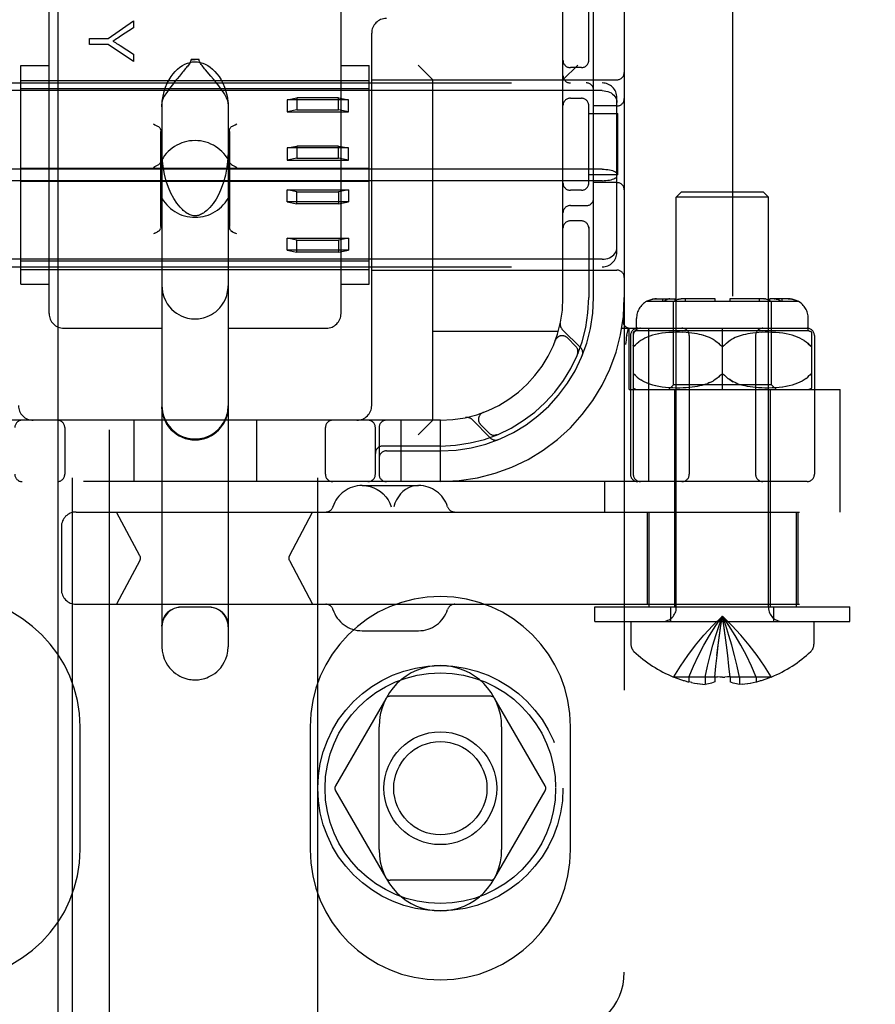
# Model space of a CAD drawing. Header units: inches. Extents: x 0 to 268, y 0 to 174.
# Tile 13 of 71: x 93.33 to 95.07, y 85.84 to 87.85. Entities that reach past the tile are written whole.
import ezdxf

# ---------------------------------------------------------------- set-up
doc = ezdxf.new("R2010")
doc.units = ezdxf.units.IN
doc.header["$LTSCALE"] = 14.749625
doc.header["$MEASUREMENT"] = 0
doc.linetypes.add('HIDDEN', pattern=[0.2, 0.1, -0.1])
doc.layers.add('DEFAULT_2', color=8, linetype='HIDDEN')
doc.layers.add('RIGHTHAND_DOOR_ASSEMBLY', color=7, linetype='CONTINUOUS')

msp = doc.modelspace()

# ---------------------------------------------------------------- linework, layer by layer
at = {"layer": 'DEFAULT_2', "color": 8, "linetype": 'HIDDEN'}
for p, q in [((94.7833, 51.8862), (94.7833, 124.9282)), ((93.4373, 85.44), (93.4373, 90.9405)), ((93.9373, 85.44), (93.9373, 90.9405)), ((94.5623, 90.9072), (94.5623, 85.9072)), ((94.4373, 87.2822), (94.4373, 89.5322)), ((93.3898, 87.2497), (93.3898, 87.9318)), ((93.9848, 87.2497), (93.9848, 87.9318)), ((94.4898, 87.763), (94.4898, 87.8922)), ((94.4998, 87.2822), (94.4998, 87.8922)), ((93.5102, 87.8101), (93.5621, 87.846)), ((93.5621, 87.846), (93.5621, 87.8321)), ((93.5621, 87.8321), (93.5356, 87.8147)), ((94.0473, 87.0622), (94.0473, 87.8212)), ((93.4721, 87.7982), (93.4721, 87.8101)), ((93.4721, 87.8101), (93.5102, 87.8101)), ((93.5102, 87.7982), (93.4721, 87.7982)), ((93.5621, 87.7635), (93.5102, 87.7982)), ((93.5349, 87.7957), (93.5621, 87.778)), ((93.5621, 87.778), (93.5621, 87.7635)), ((93.6955, 87.7674), (93.6791, 87.7674)), ((94.1723, 87.7262), (94.1423, 87.7562)), ((94.4373, 87.7262), (94.4673, 87.7562)), ((93.3323, 87.3094), (93.3323, 87.7549)), ((93.3323, 87.7549), (93.3898, 87.7549)), ((93.7197, 87.7333), (93.7088, 87.7462)), ((93.9848, 87.7549), (94.0423, 87.7549)), ((94.0423, 87.3094), (94.0423, 87.7549)), ((94.4748, 87.7509), (94.4523, 87.7509)), ((92.8573, 87.7197), (94.5173, 87.7197)), ((93.3323, 87.7247), (94.0423, 87.7247)), ((93.6553, 87.7337), (93.6506, 87.7281)), ((94.0473, 87.7262), (94.5473, 87.7262)), ((94.1723, 87.0322), (94.1723, 87.7262)), ((94.5173, 87.704), (92.8573, 87.704)), ((94.0423, 87.708), (93.3323, 87.708)), ((93.6198, 87.6801), (93.6198, 86.5706)), ((93.7548, 87.6801), (93.7548, 86.5706)), ((93.8748, 87.6854), (93.8948, 87.6894)), ((93.9998, 87.6854), (93.8748, 87.6854)), ((93.8748, 87.6854), (93.8748, 87.6608)), ((93.9798, 87.6894), (93.8948, 87.6894)), ((93.8948, 87.6894), (93.8948, 87.6648)), ((93.9798, 87.6894), (93.9998, 87.6854)), ((93.9798, 87.6648), (93.9798, 87.6894)), ((93.9998, 87.6608), (93.9998, 87.6854)), ((94.4523, 87.6884), (94.4748, 87.6884)), ((94.4898, 87.513), (94.4898, 87.6764)), ((94.5473, 87.3748), (94.5473, 87.6895)), ((93.8948, 87.6648), (93.8748, 87.6608)), ((93.8748, 87.6608), (93.9998, 87.6608)), ((93.8948, 87.6648), (93.9798, 87.6648)), ((93.9998, 87.6608), (93.9798, 87.6648)), ((94.4898, 87.6572), (94.5493, 87.6572)), ((94.5473, 87.6728), (94.4998, 87.6728)), ((94.5493, 87.5322), (94.5493, 87.6572)), ((93.6173, 87.4272), (93.6173, 87.6209)), ((93.7573, 87.6209), (93.7573, 87.4272)), ((93.8748, 87.5871), (93.8948, 87.5911)), ((93.9998, 87.5871), (93.8748, 87.5871)), ((93.8748, 87.5871), (93.8748, 87.5625)), ((93.9798, 87.5911), (93.8948, 87.5911)), ((93.8948, 87.5911), (93.8948, 87.5665)), ((93.9798, 87.5911), (93.9998, 87.5871)), ((93.9798, 87.5665), (93.9798, 87.5911)), ((93.9998, 87.5625), (93.9998, 87.5871)), ((93.8948, 87.5665), (93.8748, 87.5625)), ((93.8748, 87.5625), (93.9998, 87.5625)), ((93.8948, 87.5665), (93.9798, 87.5665)), ((93.9998, 87.5625), (93.9798, 87.5665)), ((94.5173, 87.5439), (92.8573, 87.5439)), ((94.0423, 87.5456), (93.3323, 87.5456)), ((94.5173, 87.5205), (92.8573, 87.5205)), ((94.0423, 87.5187), (93.3323, 87.5187)), ((94.5493, 87.5322), (94.4898, 87.5322)), ((94.5473, 87.5165), (94.4998, 87.5165)), ((93.8748, 87.5018), (93.9998, 87.5018)), ((93.8948, 87.4978), (93.8748, 87.5018)), ((93.8748, 87.4773), (93.8748, 87.5018)), ((93.8948, 87.4978), (93.9798, 87.4978)), ((93.8948, 87.4732), (93.8948, 87.4978)), ((93.9998, 87.5018), (93.9798, 87.4978)), ((93.9798, 87.4978), (93.9798, 87.4732)), ((93.9998, 87.5018), (93.9998, 87.4773)), ((94.4748, 87.5009), (94.4523, 87.5009)), ((94.6783, 87.4972), (94.6683, 87.4872)), ((94.8463, 87.4972), (94.6783, 87.4972)), ((94.8463, 87.4972), (94.8563, 87.4872)), ((93.9998, 87.4773), (93.8748, 87.4773)), ((93.8748, 87.4773), (93.8948, 87.4732)), ((93.9798, 87.4732), (93.9998, 87.4773)), ((94.8563, 87.4872), (94.6683, 87.4872)), ((94.6683, 86.6504), (94.6683, 87.4872)), ((94.8563, 86.6504), (94.8563, 87.4872)), ((93.9798, 87.4732), (93.8948, 87.4732)), ((94.4523, 87.4697), (94.4848, 87.4697)), ((94.4748, 87.4384), (94.4523, 87.4384)), ((93.6129, 87.4173), (93.6107, 87.4161)), ((93.7639, 87.4161), (93.7617, 87.4173)), ((94.4898, 87.4264), (94.4898, 87.2822)), ((93.6053, 87.4134), (93.6023, 87.4119)), ((93.7723, 87.4119), (93.7693, 87.4134)), ((93.8748, 87.4035), (93.9998, 87.4035)), ((93.8948, 87.3995), (93.8748, 87.4035)), ((93.8748, 87.379), (93.8748, 87.4035)), ((93.8948, 87.3995), (93.9798, 87.3995)), ((93.8948, 87.3749), (93.8948, 87.3995)), ((93.9998, 87.4035), (93.9798, 87.3995)), ((93.9798, 87.3995), (93.9798, 87.3749)), ((93.9998, 87.4035), (93.9998, 87.379)), ((93.9998, 87.379), (93.8748, 87.379)), ((93.8748, 87.379), (93.8948, 87.3749)), ((93.9798, 87.3749), (93.8948, 87.3749)), ((93.9798, 87.3749), (93.9998, 87.379)), ((94.5173, 87.3603), (92.8573, 87.3603)), ((94.0423, 87.3563), (93.3323, 87.3563)), ((92.8573, 87.3447), (94.5173, 87.3447)), ((93.3323, 87.3397), (94.0423, 87.3397)), ((94.0473, 87.3382), (94.5473, 87.3382)), ((93.3323, 87.3094), (93.3898, 87.3094)), ((93.9848, 87.3094), (94.0423, 87.3094)), ((94.6079, 87.2747), (94.9167, 87.2747)), ((94.6281, 87.2797), (94.6657, 87.2797)), ((94.6407, 87.2747), (94.6407, 87.2797)), ((94.6479, 87.2776), (94.6497, 87.2784)), ((94.6551, 87.2796), (94.6568, 87.2797)), ((94.6623, 87.1047), (94.6623, 87.2747)), ((94.6657, 87.2747), (94.6657, 87.2797)), ((94.6681, 87.2771), (94.6695, 87.2778)), ((94.7473, 87.2797), (94.678, 87.2797)), ((94.6869, 87.2747), (94.6869, 87.2797)), ((94.7473, 87.2747), (94.7473, 87.2797)), ((94.8466, 87.2797), (94.7773, 87.2797)), ((94.7773, 87.2797), (94.7773, 87.2747)), ((94.8377, 87.2747), (94.8377, 87.2797)), ((94.8466, 87.2797), (94.8483, 87.2796)), ((94.8501, 87.2794), (94.8483, 87.2796)), ((94.8965, 87.2797), (94.8589, 87.2797)), ((94.8589, 87.2747), (94.8589, 87.2797)), ((94.8623, 87.1047), (94.8623, 87.2747)), ((94.8678, 87.2797), (94.8692, 87.2796)), ((94.8706, 87.2795), (94.8692, 87.2796)), ((94.8839, 87.2747), (94.8839, 87.2797)), ((94.5873, 87.2147), (94.5873, 87.2397)), ((94.9373, 87.2147), (94.9373, 87.2397)), ((93.4198, 87.2197), (93.6198, 87.2197)), ((93.7548, 87.2197), (93.9548, 87.2197)), ((94.4735, 87.1798), (94.4359, 87.2174)), ((94.5571, 87.2197), (94.9348, 87.2197)), ((94.5676, 87.2056), (94.571, 87.2201)), ((94.5723, 87.0947), (94.5723, 87.2197)), ((94.9373, 87.2147), (94.5873, 87.2147)), ((94.6125, 86.9072), (94.6125, 87.2197)), ((94.7623, 87.0947), (94.7623, 87.2197)), ((94.4276, 87.2132), (94.1723, 87.2132)), ((94.4215, 87.1947), (94.4216, 87.1951)), ((94.4217, 87.1953), (94.4216, 87.195)), ((94.4635, 87.1827), (94.4462, 87.2001)), ((94.5676, 87.2056), (94.5675, 87.2051)), ((94.5748, 87.2047), (94.5748, 86.9222)), ((94.5804, 87.2116), (94.5804, 86.9222)), ((94.5957, 87.1946), (94.5919, 87.1918)), ((94.5998, 87.1971), (94.5956, 87.1945)), ((94.6043, 87.1995), (94.5998, 87.1971)), ((94.6092, 87.2017), (94.6043, 87.1995)), ((94.6145, 87.2036), (94.6091, 87.2016)), ((94.6201, 87.2054), (94.6144, 87.2036)), ((94.6262, 87.207), (94.62, 87.2054)), ((94.6325, 87.2083), (94.626, 87.2069)), ((94.6393, 87.2094), (94.6323, 87.2083)), ((94.6463, 87.2103), (94.6391, 87.2094)), ((94.6535, 87.2109), (94.6461, 87.2103)), ((94.6608, 87.2113), (94.6533, 87.2109)), ((94.668, 87.2115), (94.6606, 87.2113)), ((94.675, 87.2115), (94.6678, 87.2115)), ((94.6818, 87.2113), (94.6749, 87.2115)), ((94.6883, 87.211), (94.6816, 87.2114)), ((94.6944, 87.2105), (94.6881, 87.211)), ((94.7001, 87.2098), (94.6943, 87.2105)), ((94.6948, 87.2047), (94.6948, 86.9222)), ((94.7055, 87.2091), (94.7, 87.2099)), ((94.7106, 87.2082), (94.7054, 87.2091)), ((94.7153, 87.2072), (94.7105, 87.2082)), ((94.7198, 87.2062), (94.7153, 87.2073)), ((94.7241, 87.205), (94.7197, 87.2062)), ((94.7282, 87.2037), (94.724, 87.205)), ((94.7322, 87.2022), (94.7281, 87.2037)), ((94.7361, 87.2006), (94.7321, 87.2022)), ((94.74, 87.1987), (94.7361, 87.2006)), ((94.7438, 87.1966), (94.7399, 87.1987)), ((94.7474, 87.1943), (94.7437, 87.1967)), ((94.7772, 87.1943), (94.7737, 87.1918)), ((94.7809, 87.1967), (94.7772, 87.1943)), ((94.7847, 87.1987), (94.7808, 87.1966)), ((94.7885, 87.2006), (94.7846, 87.1987)), ((94.7925, 87.2022), (94.7885, 87.2006)), ((94.7965, 87.2037), (94.7924, 87.2022)), ((94.8006, 87.205), (94.7964, 87.2037)), ((94.8048, 87.2062), (94.8005, 87.205)), ((94.8093, 87.2073), (94.8048, 87.2062)), ((94.8141, 87.2082), (94.8093, 87.2072)), ((94.8191, 87.2091), (94.814, 87.2082)), ((94.8246, 87.2099), (94.8191, 87.2091)), ((94.8303, 87.2105), (94.8245, 87.2098)), ((94.8298, 87.2047), (94.8298, 86.9222)), ((94.8365, 87.211), (94.8302, 87.2105)), ((94.843, 87.2114), (94.8363, 87.211)), ((94.8497, 87.2115), (94.8428, 87.2113)), ((94.8568, 87.2115), (94.8495, 87.2115)), ((94.864, 87.2113), (94.8566, 87.2115)), ((94.8713, 87.2109), (94.8638, 87.2113)), ((94.8785, 87.2103), (94.8711, 87.2109)), ((94.8855, 87.2094), (94.8783, 87.2103)), ((94.8923, 87.2083), (94.8853, 87.2094)), ((94.8986, 87.2069), (94.8921, 87.2083)), ((94.9046, 87.2054), (94.8984, 87.207)), ((94.9102, 87.2036), (94.9045, 87.2054)), ((94.9155, 87.2016), (94.9101, 87.2036)), ((94.9203, 87.1995), (94.9154, 87.2017)), ((94.9248, 87.1971), (94.9203, 87.1995)), ((94.929, 87.1945), (94.9248, 87.1971)), ((94.9442, 87.2116), (94.9442, 87.0978)), ((94.9498, 87.2047), (94.9498, 86.9222)), ((94.5654, 87.1868), (94.566, 87.1911)), ((94.5848, 87.1853), (94.5854, 87.186)), ((94.7579, 87.1854), (94.7573, 87.186)), ((94.7655, 87.1844), (94.7649, 87.1841)), ((94.7673, 87.186), (94.7667, 87.1854)), ((94.9392, 87.186), (94.9361, 87.189)), ((94.4668, 87.1666), (94.4674, 87.168)), ((94.5831, 87.1254), (94.5836, 87.125)), ((94.5885, 87.1203), (94.5854, 87.1233)), ((94.5999, 87.1122), (94.5957, 87.1148)), ((94.7579, 87.1239), (94.7573, 87.1233)), ((94.7597, 87.1253), (94.7591, 87.1249)), ((94.7623, 87.126), (94.7616, 87.1259)), ((94.7629, 87.1259), (94.7623, 87.126)), ((94.7655, 87.1249), (94.7649, 87.1253)), ((94.9289, 87.1148), (94.9247, 87.1122)), ((94.9327, 87.1175), (94.9289, 87.1147)), ((94.9404, 87.1246), (94.941, 87.1251)), ((94.5723, 87.0947), (95.0023, 87.0947)), ((94.6044, 87.1098), (94.5998, 87.1122)), ((94.6093, 87.1076), (94.6043, 87.1098)), ((94.6146, 87.1057), (94.6092, 87.1077)), ((94.6202, 87.1039), (94.6144, 87.1057)), ((94.6263, 87.1023), (94.6201, 87.1039)), ((94.6327, 87.101), (94.6261, 87.1024)), ((94.6394, 87.0999), (94.6324, 87.101)), ((94.6465, 87.099), (94.6392, 87.0999)), ((94.6538, 87.0984), (94.6463, 87.099)), ((94.6523, 87.0947), (94.6623, 87.1047)), ((94.6611, 87.098), (94.6535, 87.0984)), ((94.6684, 87.0978), (94.6609, 87.098)), ((94.8623, 87.1047), (94.6623, 87.1047)), ((94.6648, 87.0947), (94.6648, 86.6522)), ((94.6755, 87.0978), (94.6682, 87.0978)), ((94.6823, 87.098), (94.6753, 87.0978)), ((94.6887, 87.0984), (94.6821, 87.098)), ((94.6949, 87.0989), (94.6886, 87.0984)), ((94.7006, 87.0995), (94.6947, 87.0989)), ((94.706, 87.1003), (94.7005, 87.0995)), ((94.711, 87.1012), (94.7059, 87.1003)), ((94.7158, 87.1022), (94.711, 87.1012)), ((94.7202, 87.1033), (94.7157, 87.1022)), ((94.7244, 87.1045), (94.7202, 87.1033)), ((94.7285, 87.1058), (94.7244, 87.1044)), ((94.7285, 87.1058), (94.7324, 87.1072)), ((94.7363, 87.1089), (94.7324, 87.1072)), ((94.8044, 87.1033), (94.8002, 87.1045)), ((94.8089, 87.1022), (94.8044, 87.1033)), ((94.8136, 87.1012), (94.8088, 87.1022)), ((94.8187, 87.1003), (94.8135, 87.1012)), ((94.8241, 87.0995), (94.8186, 87.1003)), ((94.8299, 87.0989), (94.824, 87.0995)), ((94.836, 87.0984), (94.8297, 87.0989)), ((94.8425, 87.098), (94.8359, 87.0984)), ((94.8493, 87.0978), (94.8423, 87.098)), ((94.8564, 87.0978), (94.8491, 87.0978)), ((94.8637, 87.098), (94.8562, 87.0978)), ((94.8598, 87.0947), (94.8598, 86.6522)), ((94.8723, 87.0947), (94.8623, 87.1047)), ((94.871, 87.0984), (94.8635, 87.098)), ((94.8783, 87.099), (94.8708, 87.0984)), ((94.8854, 87.0999), (94.8781, 87.099)), ((94.8921, 87.101), (94.8851, 87.0999)), ((94.8985, 87.1024), (94.8919, 87.101)), ((94.9045, 87.1039), (94.8983, 87.1023)), ((94.9102, 87.1057), (94.9044, 87.1039)), ((94.9154, 87.1077), (94.91, 87.1057)), ((94.9203, 87.1098), (94.9153, 87.1076)), ((94.9248, 87.1122), (94.9202, 87.1098)), ((95.0023, 86.8452), (95.0023, 87.0947)), ((94.252, 87.0336), (94.2896, 86.996)), ((94.2744, 87.0478), (94.2741, 87.0477)), ((94.2744, 87.0478), (94.2747, 87.048)), ((94.1873, 87.0322), (93.1873, 87.0322)), ((93.4217, 87.0172), (93.4217, 86.9222)), ((93.5623, 87.0322), (93.5623, 86.9072)), ((93.8123, 87.0322), (93.8123, 86.9072)), ((93.9529, 86.9222), (93.9529, 87.0172)), ((94.0548, 86.9222), (94.0548, 87.0172)), ((94.0623, 87.0172), (94.0623, 86.9222)), ((94.1073, 86.9072), (94.1073, 87.0322)), ((94.1723, 87.0322), (94.1423, 87.0022)), ((94.1873, 86.9072), (94.1873, 87.0322)), ((94.2694, 87.0233), (94.2867, 87.0059)), ((94.3015, 87.0021), (94.3029, 87.0026)), ((94.3029, 87.0026), (94.3028, 87.0026)), ((94.3029, 87.0026), (94.3029, 87.0026)), ((94.1873, 86.9797), (94.0698, 86.9797)), ((94.0773, 86.9697), (94.1873, 86.9697)), ((94.9348, 86.9072), (92.4398, 86.9072)), ((94.0279, 86.8992), (94.1426, 86.8992)), ((94.5223, 86.8452), (94.5223, 86.9072)), ((93.4447, 86.8452), (96.9033, 86.8452)), ((93.5749, 86.7559), (93.5274, 86.8452)), ((93.8795, 86.7559), (93.927, 86.8452)), ((94.6088, 86.8452), (94.6088, 86.6572)), ((94.6123, 86.8452), (94.6123, 86.6522)), ((94.9123, 86.8452), (94.9123, 86.6522)), ((94.9158, 86.8452), (94.9158, 86.6572)), ((93.4147, 86.8152), (93.4147, 86.6872)), ((93.5749, 86.7465), (93.5274, 86.6572)), ((93.8795, 86.7465), (93.927, 86.6572)), ((93.4447, 86.6572), (96.9033, 86.6572)), ((94.5023, 86.6522), (95.0223, 86.6522)), ((94.5023, 86.6222), (94.5023, 86.6522)), ((94.6573, 86.6222), (94.6573, 86.6522)), ((94.8673, 86.6222), (94.8673, 86.6522)), ((95.0223, 86.6222), (95.0223, 86.6522)), ((93.7148, 86.6512), (93.6598, 86.6512)), ((94.5023, 86.6222), (95.0223, 86.6222)), ((94.5758, 86.6222), (94.5758, 86.5756)), ((94.7682, 86.594), (94.7653, 86.6137)), ((94.9488, 86.6222), (94.9488, 86.5756)), ((94.0279, 86.6032), (94.1426, 86.6032)), ((94.7708, 86.5735), (94.7682, 86.594)), ((94.7733, 86.5525), (94.7708, 86.5737)), ((94.7757, 86.531), (94.7733, 86.5528)), ((94.7468, 86.5088), (94.749, 86.5313)), ((94.7778, 86.5088), (94.7756, 86.5313)), ((94.663, 86.5092), (94.6628, 86.5088)), ((94.664, 86.5088), (94.663, 86.5092)), ((94.7468, 86.5088), (94.664, 86.5088)), ((94.6938, 86.5088), (94.6938, 86.4988)), ((94.6998, 86.4975), (94.6938, 86.4988)), ((94.6995, 86.4975), (94.7056, 86.4964)), ((94.7052, 86.4964), (94.7112, 86.4955)), ((94.7108, 86.4955), (94.7168, 86.4948)), ((94.7164, 86.4948), (94.7222, 86.4942)), ((94.7219, 86.4942), (94.7274, 86.4939)), ((94.7274, 86.5088), (94.7274, 86.4939)), ((94.7468, 86.5092), (94.752, 86.509)), ((94.7468, 86.5088), (94.7468, 86.5092)), ((94.7468, 86.5088), (94.7468, 86.4988)), ((94.7623, 86.5088), (94.7675, 86.5089)), ((94.7778, 86.5092), (94.7778, 86.5088)), ((94.8606, 86.5088), (94.7778, 86.5088)), ((94.7778, 86.5088), (94.7778, 86.4988)), ((94.7972, 86.5088), (94.7972, 86.4939)), ((94.8027, 86.4942), (94.7972, 86.4939)), ((94.8024, 86.4942), (94.8082, 86.4948)), ((94.8078, 86.4948), (94.8138, 86.4955)), ((94.8133, 86.4955), (94.8194, 86.4964)), ((94.819, 86.4964), (94.8251, 86.4975)), ((94.8248, 86.4975), (94.8308, 86.4988)), ((94.8308, 86.5088), (94.8308, 86.4988)), ((94.8616, 86.5092), (94.8606, 86.5088)), ((94.8616, 86.5092), (94.8618, 86.5088)), ((94.0762, 86.4647), (93.9737, 86.2872)), ((94.2898, 86.4697), (94.0848, 86.4697)), ((94.4009, 86.2872), (94.2984, 86.4647)), ((93.4529, 86.1572), (93.4529, 86.4072)), ((93.9217, 86.4072), (93.9217, 86.1572)), ((94.0623, 86.1572), (94.0623, 86.4072)), ((94.3123, 86.4072), (94.3123, 86.1572)), ((94.4529, 86.1572), (94.4529, 86.4072)), ((93.9737, 86.2772), (94.0762, 86.0997)), ((94.2984, 86.0997), (94.4009, 86.2772)), ((94.2898, 86.0947), (94.0848, 86.0947))]:
    msp.add_line(p, q, dxfattribs=at)
for points in [[(93.5356, 87.8147), (93.5327, 87.8128), (93.5298, 87.811), (93.5271, 87.8093), (93.5245, 87.8077), (93.5221, 87.8063), (93.5197, 87.8049)], [(93.5197, 87.8049), (93.5223, 87.8034), (93.5249, 87.8019), (93.5274, 87.8004), (93.53, 87.7989), (93.5325, 87.7973), (93.5349, 87.7957)], [(93.6198, 87.6707), (93.6205, 87.6824), (93.622, 87.693), (93.6244, 87.7025), (93.6273, 87.7112), (93.6307, 87.7191), (93.6344, 87.7261), (93.6384, 87.7325), (93.6426, 87.7382), (93.647, 87.7433), (93.6517, 87.7479), (93.6565, 87.7518), (93.6614, 87.7552), (93.6665, 87.7579), (93.6718, 87.7601), (93.677, 87.7616), (93.6822, 87.7625), (93.6873, 87.7628), (93.6924, 87.7625), (93.6976, 87.7616), (93.7028, 87.7601), (93.708, 87.7579), (93.7132, 87.7552), (93.7181, 87.7518), (93.7229, 87.7479), (93.7275, 87.7433), (93.732, 87.7382), (93.7362, 87.7325), (93.7402, 87.7261), (93.7439, 87.7191), (93.7473, 87.7112), (93.7502, 87.7025), (93.7526, 87.693), (93.7541, 87.6824), (93.7548, 87.6707)], [(93.6791, 87.7674), (93.6788, 87.7655), (93.6783, 87.7636), (93.6774, 87.7617), (93.6764, 87.7598), (93.6751, 87.758), (93.6738, 87.7561), (93.6723, 87.7542), (93.6708, 87.7522), (93.6691, 87.7502), (93.6674, 87.7481)], [(93.6791, 87.7674), (93.6811, 87.7675), (93.6832, 87.7675), (93.6852, 87.7675), (93.6873, 87.7675)], [(93.6955, 87.7674), (93.6935, 87.7675), (93.6914, 87.7675), (93.6894, 87.7675), (93.6873, 87.7675)], [(93.7088, 87.7462), (93.7068, 87.7486), (93.705, 87.7508), (93.7032, 87.753), (93.7016, 87.7551), (93.7, 87.7572), (93.6987, 87.7592), (93.6974, 87.7612), (93.6964, 87.7632), (93.6958, 87.7653), (93.6955, 87.7674)], [(93.6674, 87.7481), (93.6637, 87.7437), (93.6617, 87.7413), (93.6553, 87.7337)], [(93.6506, 87.7281), (93.6482, 87.7251), (93.6457, 87.722), (93.6431, 87.7188), (93.6405, 87.7154), (93.6377, 87.7118), (93.635, 87.7082), (93.6322, 87.7043), (93.6295, 87.7004), (93.627, 87.6965), (93.6246, 87.6926), (93.6226, 87.6889), (93.6211, 87.6855), (93.6202, 87.6826), (93.6198, 87.6801)], [(93.7548, 87.6801), (93.7544, 87.6827), (93.7534, 87.6857), (93.7517, 87.6893), (93.7496, 87.6932), (93.7471, 87.6973), (93.7443, 87.7015), (93.7415, 87.7056), (93.7385, 87.7096), (93.7356, 87.7135), (93.7327, 87.7172), (93.73, 87.7207), (93.7273, 87.7241), (93.7246, 87.7273), (93.7197, 87.7333)], [(94.5173, 87.704), (94.5211, 87.7038), (94.5249, 87.7032), (94.5286, 87.7022), (94.532, 87.7009), (94.5353, 87.6992), (94.5383, 87.6971), (94.5409, 87.6947), (94.5431, 87.6921), (94.5449, 87.6892), (94.5462, 87.6861), (94.547, 87.6829), (94.5473, 87.6796)], [(93.6023, 87.6362), (93.6053, 87.6346), (93.6081, 87.6332), (93.6107, 87.6319), (93.6129, 87.6308)], [(93.7617, 87.6308), (93.7639, 87.6319), (93.7665, 87.6332), (93.7693, 87.6346), (93.7723, 87.6362)], [(93.6129, 87.6308), (93.6143, 87.6298), (93.6154, 87.6285), (93.6162, 87.6269), (93.6168, 87.6251), (93.6172, 87.6231), (93.6173, 87.6209)], [(93.7573, 87.6209), (93.7574, 87.6231), (93.7578, 87.6251), (93.7584, 87.627), (93.7592, 87.6285), (93.7603, 87.6298), (93.7617, 87.6308)], [(93.6614, 87.4614), (93.6567, 87.4662), (93.65, 87.4745), (93.6438, 87.484), (93.6382, 87.4947), (93.6331, 87.5063), (93.6287, 87.5192), (93.6249, 87.5338), (93.622, 87.5496), (93.6203, 87.5667), (93.6198, 87.5813)], [(93.7548, 87.5813), (93.7543, 87.5657), (93.7523, 87.5478), (93.7492, 87.5318), (93.7454, 87.5176), (93.7408, 87.5048), (93.7358, 87.4933), (93.7302, 87.483), (93.7242, 87.4739), (93.7177, 87.466), (93.7132, 87.4614)], [(93.6023, 87.5476), (93.6054, 87.5491), (93.6083, 87.5506), (93.611, 87.5521), (93.6133, 87.5536), (93.6152, 87.5553), (93.6164, 87.5571)], [(93.7582, 87.5571), (93.7594, 87.5553), (93.7613, 87.5536), (93.7636, 87.5521), (93.7663, 87.5506), (93.7692, 87.5491), (93.7723, 87.5476)], [(94.5173, 87.5439), (94.5211, 87.5438), (94.5249, 87.5435), (94.5286, 87.5431), (94.532, 87.5425), (94.5353, 87.5418), (94.5383, 87.5409), (94.5409, 87.54), (94.5431, 87.5389), (94.5449, 87.5377), (94.5462, 87.5365), (94.547, 87.5352), (94.5473, 87.5339)], [(94.5173, 87.5205), (94.5211, 87.5206), (94.5249, 87.5208), (94.5286, 87.5212), (94.532, 87.5218), (94.5353, 87.5225), (94.5383, 87.5234), (94.5409, 87.5244), (94.5431, 87.5255), (94.5449, 87.5266), (94.5462, 87.5279), (94.547, 87.5292), (94.5473, 87.5304)], [(93.6873, 87.4487), (93.6865, 87.4487), (93.6841, 87.4489), (93.6817, 87.4493), (93.6794, 87.4499), (93.6772, 87.4507), (93.6751, 87.4517), (93.673, 87.4527), (93.6709, 87.4539), (93.6688, 87.4553), (93.6668, 87.4567), (93.6648, 87.4583), (93.6629, 87.46), (93.6614, 87.4614)], [(93.7132, 87.4614), (93.711, 87.4594), (93.7088, 87.4576), (93.7067, 87.456), (93.7047, 87.4546), (93.7027, 87.4533), (93.7007, 87.4522), (93.6987, 87.4513), (93.6966, 87.4504), (93.6945, 87.4498), (93.6924, 87.4492), (93.6902, 87.4489), (93.688, 87.4487), (93.6873, 87.4487)], [(93.6053, 87.4134), (93.6081, 87.4148), (93.6107, 87.4161)], [(93.6129, 87.4173), (93.6143, 87.4183), (93.6154, 87.4195), (93.6162, 87.4211), (93.6168, 87.4229)], [(93.6173, 87.4272), (93.6172, 87.4249), (93.6168, 87.4229)], [(93.7578, 87.4229), (93.7574, 87.4249), (93.7573, 87.4272)], [(93.7574, 87.4249), (93.7578, 87.4229), (93.7584, 87.4211), (93.7592, 87.4195), (93.7603, 87.4182), (93.7617, 87.4173)], [(93.7617, 87.4173), (93.7639, 87.4161), (93.7665, 87.4148), (93.7693, 87.4134)], [(94.5173, 87.3603), (94.5211, 87.3605), (94.5249, 87.3611), (94.5286, 87.3621), (94.532, 87.3634), (94.5353, 87.3652), (94.5383, 87.3672), (94.5409, 87.3696), (94.5431, 87.3722), (94.5449, 87.3751), (94.5462, 87.3782), (94.547, 87.3814), (94.5473, 87.3848)], [(93.6198, 87.3063), (93.62, 87.3013), (93.6212, 87.2924), (93.6236, 87.2839), (93.6269, 87.2761), (93.6307, 87.2694), (93.635, 87.2635), (93.6396, 87.2584), (93.6444, 87.2541), (93.6492, 87.2505), (93.654, 87.2475), (93.6588, 87.2451), (93.6634, 87.2431), (93.6679, 87.2416), (93.6722, 87.2405), (93.6762, 87.2397), (93.68, 87.2392), (93.6836, 87.2389), (93.6873, 87.2388)], [(93.6873, 87.2388), (93.6907, 87.2388), (93.694, 87.2391), (93.6974, 87.2395), (93.7008, 87.2401), (93.7044, 87.241), (93.7083, 87.2421), (93.7123, 87.2435), (93.7164, 87.2454), (93.7207, 87.2476), (93.725, 87.2503), (93.7294, 87.2535), (93.7337, 87.2573), (93.7379, 87.2616), (93.742, 87.2667), (93.7458, 87.2726), (93.7491, 87.2792), (93.7518, 87.2865), (93.7537, 87.2943), (93.7547, 87.3026), (93.7548, 87.3063)], [(94.6281, 87.2797), (94.6262, 87.2796), (94.6242, 87.2795), (94.6221, 87.2792), (94.6201, 87.2789), (94.6181, 87.2784), (94.6161, 87.2778), (94.6141, 87.2771), (94.6122, 87.2764), (94.6104, 87.2756), (94.6087, 87.2747)], [(94.6087, 87.2747), (94.6108, 87.2758), (94.6131, 87.2768), (94.6155, 87.2776), (94.618, 87.2784), (94.6206, 87.279), (94.6232, 87.2794), (94.6257, 87.2796), (94.6281, 87.2797)], [(94.6479, 87.2776), (94.6462, 87.2768), (94.6446, 87.2758), (94.6431, 87.2747)], [(94.6551, 87.2796), (94.6533, 87.2794), (94.6515, 87.279), (94.6497, 87.2784)], [(94.6681, 87.2771), (94.6668, 87.2764), (94.6655, 87.2756), (94.6643, 87.2747)], [(94.6723, 87.2789), (94.6709, 87.2784), (94.6695, 87.2778)], [(94.6723, 87.2789), (94.6738, 87.2792), (94.6752, 87.2795), (94.6766, 87.2796), (94.678, 87.2797)], [(94.8501, 87.2794), (94.8519, 87.279), (94.8537, 87.2784)], [(94.8603, 87.2747), (94.8588, 87.2758), (94.8572, 87.2768), (94.8555, 87.2776), (94.8537, 87.2784)], [(94.8706, 87.2795), (94.872, 87.2792), (94.8735, 87.2789)], [(94.8815, 87.2747), (94.8803, 87.2756), (94.879, 87.2764), (94.8777, 87.2771), (94.8763, 87.2778), (94.8749, 87.2784), (94.8735, 87.2789)], [(94.8965, 87.2797), (94.8989, 87.2796), (94.9014, 87.2794), (94.904, 87.279), (94.9065, 87.2784), (94.9091, 87.2776), (94.9115, 87.2768), (94.9138, 87.2758), (94.9159, 87.2747)], [(94.9159, 87.2747), (94.9142, 87.2756), (94.9124, 87.2764), (94.9105, 87.2771), (94.9085, 87.2778), (94.9065, 87.2784), (94.9045, 87.2789), (94.9025, 87.2792), (94.9004, 87.2795), (94.8984, 87.2796), (94.8965, 87.2797)], [(94.566, 87.1911), (94.5665, 87.1956), (94.567, 87.2003), (94.5675, 87.2051)], [(94.7474, 87.1943), (94.7509, 87.1918), (94.7542, 87.189), (94.7573, 87.186)], [(94.9289, 87.1946), (94.9327, 87.1918), (94.9361, 87.189), (94.9392, 87.186)], [(94.5804, 87.186), (94.5805, 87.1853), (94.5805, 87.1848), (94.5807, 87.1843), (94.5809, 87.1839), (94.5811, 87.1836), (94.5814, 87.1834), (94.5818, 87.1834), (94.5822, 87.1834), (94.5826, 87.1836), (94.5831, 87.1839), (94.5837, 87.1843), (94.5842, 87.1848)], [(94.5848, 87.1853), (94.5842, 87.1848), (94.5836, 87.1843), (94.5831, 87.1839), (94.5826, 87.1836), (94.5821, 87.1834), (94.5817, 87.1834), (94.5814, 87.1834), (94.5811, 87.1836), (94.5809, 87.1839), (94.5807, 87.1843), (94.5805, 87.1848), (94.5805, 87.1853)], [(94.5854, 87.186), (94.5885, 87.189), (94.5918, 87.1918)], [(94.7579, 87.1854), (94.7585, 87.1849), (94.7591, 87.1844), (94.7597, 87.1841), (94.7604, 87.1838), (94.761, 87.1835), (94.7616, 87.1834), (94.7623, 87.1834)], [(94.7623, 87.1834), (94.7629, 87.1834), (94.7636, 87.1835), (94.7642, 87.1838), (94.7649, 87.1841)], [(94.7655, 87.1844), (94.7661, 87.1849), (94.7667, 87.1854), (94.7673, 87.186)], [(94.7673, 87.186), (94.7704, 87.189), (94.7737, 87.1918)], [(94.9392, 87.186), (94.9398, 87.1853), (94.9404, 87.1848), (94.941, 87.1843), (94.9415, 87.1839), (94.942, 87.1836), (94.9424, 87.1834), (94.9428, 87.1834), (94.9432, 87.1834), (94.9435, 87.1836), (94.9437, 87.1839), (94.9439, 87.1843), (94.9441, 87.1848), (94.9441, 87.1853), (94.9442, 87.186)], [(94.9441, 87.1853), (94.944, 87.1848), (94.9439, 87.1843), (94.9437, 87.1839), (94.9435, 87.1836), (94.9432, 87.1834), (94.9428, 87.1834), (94.9424, 87.1834), (94.9419, 87.1836), (94.9415, 87.1839), (94.9409, 87.1843), (94.9404, 87.1848)], [(94.4669, 87.1667), (94.4669, 87.1666), (94.4668, 87.1666)], [(94.4678, 87.1704), (94.4678, 87.1702), (94.4677, 87.1699), (94.4677, 87.1695), (94.4676, 87.1692), (94.4675, 87.1688), (94.4675, 87.1685), (94.4674, 87.1682), (94.4673, 87.1679), (94.4672, 87.1676), (94.4671, 87.1674), (94.467, 87.1671), (94.467, 87.1669), (94.4669, 87.1668), (94.4669, 87.1667)], [(94.5831, 87.1254), (94.5826, 87.1257), (94.5822, 87.1259), (94.5818, 87.126), (94.5814, 87.1259), (94.5811, 87.1257), (94.5809, 87.1254), (94.5807, 87.125), (94.5805, 87.1246), (94.5805, 87.124), (94.5804, 87.1233)], [(94.5805, 87.1246), (94.5807, 87.1251), (94.5809, 87.1254), (94.5811, 87.1257), (94.5814, 87.1259), (94.5818, 87.126), (94.5822, 87.1259), (94.5826, 87.1257), (94.5831, 87.1254)], [(94.5854, 87.1233), (94.5848, 87.124), (94.5842, 87.1246), (94.5836, 87.1251)], [(94.5854, 87.1233), (94.5885, 87.1203), (94.5919, 87.1175), (94.5957, 87.1147)], [(94.7573, 87.1233), (94.7542, 87.1203), (94.751, 87.1176), (94.7475, 87.115), (94.7439, 87.1128)], [(94.7579, 87.1239), (94.7585, 87.1244), (94.7591, 87.1249)], [(94.7597, 87.1253), (94.7604, 87.1256), (94.761, 87.1258), (94.7616, 87.1259)], [(94.7629, 87.1259), (94.7636, 87.1258), (94.7642, 87.1256), (94.7649, 87.1253), (94.7655, 87.1249), (94.7661, 87.1244), (94.7667, 87.1239)], [(94.7673, 87.1233), (94.7667, 87.1239), (94.7661, 87.1244)], [(94.7922, 87.1072), (94.7883, 87.1089), (94.7845, 87.1107), (94.7807, 87.1127), (94.7771, 87.115), (94.7736, 87.1176), (94.7704, 87.1203), (94.7673, 87.1233)], [(94.7736, 87.1176), (94.7771, 87.115), (94.7807, 87.1128), (94.7845, 87.1107)], [(94.9327, 87.1175), (94.9361, 87.1203), (94.9392, 87.1233)], [(94.9404, 87.1246), (94.9398, 87.124), (94.9392, 87.1233)], [(94.9409, 87.125), (94.9415, 87.1254), (94.942, 87.1257), (94.9424, 87.1259), (94.9428, 87.126), (94.9432, 87.1259), (94.9435, 87.1257), (94.9437, 87.1254), (94.9439, 87.125), (94.9441, 87.1246)], [(94.9442, 87.1233), (94.9441, 87.124), (94.944, 87.1246), (94.9439, 87.1251), (94.9437, 87.1254), (94.9435, 87.1257), (94.9432, 87.1259), (94.9428, 87.126), (94.9424, 87.1259), (94.942, 87.1257), (94.9415, 87.1254)], [(94.7363, 87.1089), (94.7401, 87.1107), (94.7439, 87.1127)], [(94.7883, 87.1089), (94.7922, 87.1072), (94.7961, 87.1058), (94.8002, 87.1044)], [(93.6198, 87.0618), (93.6201, 87.0554), (93.621, 87.0492), (93.6223, 87.0434), (93.6241, 87.038), (93.6263, 87.0328), (93.6289, 87.028), (93.6317, 87.0234), (93.6349, 87.0192), (93.6383, 87.0153), (93.6419, 87.0117), (93.6458, 87.0084), (93.6499, 87.0054), (93.6541, 87.0028), (93.6585, 87.0006), (93.663, 86.9986), (93.6676, 86.997), (93.6725, 86.9957), (93.6775, 86.9948), (93.6824, 86.9943), (93.6873, 86.9941)], [(93.6873, 86.9922), (93.6785, 86.9928), (93.6698, 86.9945), (93.6615, 86.9973), (93.6535, 87.0012), (93.6462, 87.0061), (93.6396, 87.0119), (93.6337, 87.0186), (93.6288, 87.0259), (93.6249, 87.0338), (93.6221, 87.0422), (93.6204, 87.0509), (93.6198, 87.0597)], [(93.6873, 86.9941), (93.6922, 86.9943), (93.6968, 86.9948), (93.7014, 86.9956), (93.7056, 86.9966), (93.7093, 86.9978), (93.7128, 86.9991), (93.7159, 87.0005), (93.7187, 87.0019), (93.7215, 87.0034), (93.724, 87.005), (93.7265, 87.0067), (93.7289, 87.0085), (93.7311, 87.0103), (93.7332, 87.0122), (93.7352, 87.0141), (93.7371, 87.0161), (93.7388, 87.0181), (93.7404, 87.0201), (93.742, 87.0222), (93.7435, 87.0243), (93.7449, 87.0266), (93.7463, 87.029), (93.7476, 87.0315), (93.7489, 87.0342), (93.7501, 87.0371), (93.7512, 87.0401), (93.7522, 87.0433), (93.7531, 87.0466), (93.7538, 87.0501), (93.7543, 87.0538), (93.7547, 87.0577), (93.7548, 87.0618)], [(93.6873, 86.9922), (93.6961, 86.9928), (93.7048, 86.9945), (93.7131, 86.9973), (93.721, 87.0012), (93.7284, 87.0061), (93.735, 87.0119), (93.7408, 87.0186), (93.7458, 87.0259), (93.7497, 87.0338), (93.7525, 87.0422), (93.7542, 87.0509), (93.7548, 87.0597)], [(94.3028, 87.0026), (94.3027, 87.0025), (94.3026, 87.0025), (94.3024, 87.0024), (94.3022, 87.0024), (94.302, 87.0023), (94.3018, 87.0022), (94.3016, 87.0022), (94.3013, 87.0021), (94.3011, 87.002), (94.3009, 87.002), (94.3006, 87.0019), (94.3004, 87.0019), (94.3002, 87.0018), (94.2999, 87.0018), (94.2997, 87.0017), (94.2994, 87.0017), (94.2991, 87.0017), (94.299, 87.0017)], [(94.029, 86.8992), (94.0367, 86.8987), (94.0443, 86.8972), (94.0516, 86.8947), (94.0586, 86.8914), (94.0651, 86.8871), (94.071, 86.8821), (94.0763, 86.8763), (94.0808, 86.8699), (94.0845, 86.863), (94.0873, 86.8556)], [(94.1416, 86.8992), (94.1351, 86.8987), (94.1287, 86.8972), (94.1225, 86.8947), (94.1166, 86.8914), (94.1111, 86.8871), (94.1061, 86.8821), (94.1017, 86.8763), (94.0979, 86.8699), (94.0947, 86.863), (94.0924, 86.8556)], [(93.6198, 86.6124), (93.6202, 86.6181), (93.6214, 86.6236), (93.6234, 86.6288), (93.626, 86.6336), (93.6292, 86.6378), (93.6328, 86.6416), (93.6368, 86.6448), (93.6412, 86.6474), (93.6457, 86.6494), (93.6503, 86.6508), (93.6551, 86.6516), (93.6598, 86.6519)], [(93.7148, 86.6519), (93.7195, 86.6516), (93.7242, 86.6508), (93.7289, 86.6494), (93.7334, 86.6474), (93.7378, 86.6448), (93.7418, 86.6416), (93.7454, 86.6378), (93.7486, 86.6336), (93.7512, 86.6288), (93.7532, 86.6236), (93.7544, 86.6181), (93.7548, 86.6124)], [(93.6598, 86.6512), (93.6546, 86.6509), (93.6495, 86.6499), (93.6445, 86.6482), (93.6398, 86.6459), (93.6355, 86.643), (93.6315, 86.6395), (93.6281, 86.6356), (93.6252, 86.6312), (93.6228, 86.6265), (93.6212, 86.6216), (93.6201, 86.6164), (93.6198, 86.6112)], [(93.7548, 86.6112), (93.7545, 86.6164), (93.7534, 86.6216), (93.7517, 86.6265), (93.7494, 86.6312), (93.7465, 86.6356), (93.7431, 86.6395), (93.7391, 86.643), (93.7348, 86.6459), (93.7301, 86.6482), (93.7251, 86.6499), (93.72, 86.6509), (93.7148, 86.6512)], [(94.663, 86.5092), (94.6767, 86.5313), (94.6916, 86.5528), (94.7075, 86.5737), (94.7246, 86.594), (94.7429, 86.6137), (94.7623, 86.6328)], [(94.6938, 86.5088), (94.7032, 86.531), (94.7135, 86.5525), (94.7245, 86.5735), (94.7363, 86.5938), (94.7489, 86.6136), (94.7623, 86.6328)], [(94.7274, 86.5088), (94.7322, 86.531), (94.7374, 86.5525), (94.743, 86.5735), (94.7491, 86.5938), (94.7555, 86.6136), (94.7623, 86.6328)], [(94.7512, 86.5525), (94.7537, 86.5735), (94.7564, 86.5938), (94.7593, 86.6136), (94.7623, 86.6328)], [(94.8616, 86.5092), (94.8479, 86.5313), (94.833, 86.5528), (94.8171, 86.5737), (94.7999, 86.594), (94.7817, 86.6137), (94.7623, 86.6328)], [(94.8308, 86.5088), (94.8214, 86.531), (94.8111, 86.5525), (94.8001, 86.5735), (94.7883, 86.5938), (94.7757, 86.6136), (94.7623, 86.6328)], [(94.7972, 86.5088), (94.7924, 86.531), (94.7872, 86.5525), (94.7816, 86.5735), (94.7755, 86.5938), (94.7691, 86.6136), (94.7623, 86.6328)], [(94.7682, 86.5938), (94.7653, 86.6136), (94.7623, 86.6328)], [(94.7489, 86.531), (94.7513, 86.5528), (94.7538, 86.5737), (94.7564, 86.594), (94.7593, 86.6137)], [(93.6198, 86.5706), (93.6204, 86.5617), (93.622, 86.5535), (93.6245, 86.5458), (93.6277, 86.5389), (93.6312, 86.5331), (93.635, 86.5279), (93.639, 86.5234), (93.6432, 86.5195), (93.6476, 86.516), (93.652, 86.513), (93.6563, 86.5106), (93.6605, 86.5086), (93.6646, 86.507), (93.6685, 86.5057), (93.6723, 86.5048), (93.6759, 86.504), (93.6792, 86.5036), (93.6824, 86.5033), (93.6855, 86.5031), (93.6884, 86.5031), (93.6914, 86.5032), (93.6943, 86.5034), (93.6973, 86.5038), (93.7005, 86.5044), (93.7038, 86.5051), (93.7073, 86.5061), (93.711, 86.5074), (93.7149, 86.509), (93.719, 86.511), (93.7231, 86.5134), (93.7274, 86.5163), (93.7316, 86.5196), (93.7357, 86.5235), (93.7396, 86.5279), (93.7434, 86.533), (93.7469, 86.5389), (93.7501, 86.5457), (93.7526, 86.5534), (93.7542, 86.5617), (93.7548, 86.5706)], [(94.7468, 86.4988), (94.7436, 86.4975), (94.7403, 86.4965), (94.7371, 86.4956), (94.7339, 86.4948), (94.7306, 86.4943), (94.7274, 86.4939)], [(94.7623, 86.5088), (94.7571, 86.5089), (94.752, 86.509)], [(94.7778, 86.5092), (94.7726, 86.509), (94.7675, 86.5089)], [(94.7972, 86.4939), (94.794, 86.4943), (94.7907, 86.4948), (94.7875, 86.4956), (94.7842, 86.4965), (94.781, 86.4975), (94.7778, 86.4988)]]:
    msp.add_lwpolyline(points, dxfattribs=at)
for radius in [0.25, 0.235, 0.115, 0.095]:
    msp.add_circle((94.1873, 86.2822), radius, dxfattribs=at)
for centre, radius, start, end in [((94.0773, 87.8212), 0.03, 90, 180), ((94.4523, 87.7659), 0.015, 180, 270), ((94.4748, 87.7659), 0.015, 270, 0), ((94.5473, 87.7412), 0.015, 270, 360), ((94.4523, 87.7347), 0.015, 180, 270), ((94.4848, 87.7047), 0.015, 0, 90), ((94.5173, 87.6897), 0.03, 0, 90), ((94.4523, 87.6734), 0.015, 90, 180), ((94.4748, 87.6734), 0.015, 0, 90), ((94.5473, 87.6878), 0.015, 270, 360), ((93.6873, 87.524), 0.0782, 25.0474, 154.9526), ((94.4523, 87.5159), 0.015, 180, 270), ((94.4748, 87.5159), 0.015, 270, 360), ((94.5473, 87.5015), 0.015, 0, 90), ((93.6873, 87.524), 0.0782, 206.6531, 333.346), ((94.4848, 87.4847), 0.015, 270, 360), ((94.4523, 87.4547), 0.015, 90, 180), ((94.4523, 87.4234), 0.015, 90, 180), ((94.4748, 87.4234), 0.015, 0, 90), ((94.5173, 87.3747), 0.03, 270, 360), ((94.5473, 87.3232), 0.015, 0, 90), ((94.1873, 87.2822), 0.375, 270, 360), ((94.1873, 87.2822), 0.3125, 270, 360), ((94.1873, 87.2822), 0.3025, 270, 360), ((94.1873, 87.2822), 0.25, 270, 360), ((94.6273, 87.2397), 0.04, 118.955, 180), ((94.8973, 87.2397), 0.04, 0, 61.045), ((93.4198, 87.2497), 0.03, 180, 270), ((93.9548, 87.2497), 0.03, 270, 360), ((94.5744, 87.2347), 0.015, 173.0043, 270), ((94.4461, 87.2277), 0.0145, 168.1145, 225), ((94.5898, 87.2047), 0.015, 90, 180), ((94.6086, 87.1583), 0.0603, 110.7484, 118.0821), ((94.5954, 87.2047), 0.015, 90, 180), ((94.6798, 87.2047), 0.015, 0, 90), ((94.8448, 87.2047), 0.015, 90, 180), ((94.9348, 87.2047), 0.015, 0, 90), ((94.9159, 87.1583), 0.0603, 61.9179, 69.2516), ((94.4356, 87.1895), 0.015, 45, 159.5253), ((94.4529, 87.1721), 0.015, 337.4954, 45), ((94.4632, 87.1696), 0.0145, 337.8042, 45), ((94.6086, 87.151), 0.0603, 241.9212, 249.2516), ((94.9159, 87.151), 0.0603, 290.7484, 298.0788), ((93.3573, 87.0622), 0.03, 180, 270), ((93.6873, 87.0597), 0.0675, 180, 360), ((94.0173, 87.0622), 0.03, 270, 360), ((94.2418, 87.0233), 0.0145, 45, 101.8855), ((94.28, 87.0339), 0.015, 110.4747, 225), ((93.3348, 87.0172), 0.015, 90, 180), ((93.4067, 87.0172), 0.015, 0, 90), ((93.9679, 87.0172), 0.015, 90, 180), ((94.0398, 87.0172), 0.015, 0, 90), ((94.0773, 87.0172), 0.015, 90, 180), ((94.2973, 87.0166), 0.015, 225, 292.5046), ((94.2999, 87.0062), 0.0145, 225, 292.1958), ((94.0698, 86.9647), 0.015, 90, 180), ((94.0773, 86.9547), 0.015, 90, 180), ((93.3348, 86.9222), 0.015, 180, 270), ((93.4067, 86.9222), 0.015, 270, 360), ((93.9679, 86.9222), 0.015, 180, 270), ((94.0398, 86.9222), 0.015, 270, 360), ((94.0773, 86.9222), 0.015, 180, 270), ((94.5898, 86.9222), 0.015, 180, 270), ((94.5954, 86.9222), 0.015, 180, 270), ((94.6798, 86.9222), 0.015, 270, 360), ((94.8448, 86.9222), 0.015, 180, 270), ((94.9348, 86.9222), 0.015, 270, 360), ((94.0279, 86.8367), 0.0625, 90, 162.3485), ((94.1426, 86.8367), 0.0625, 17.6515, 90), ((93.954, 86.8602), 0.015, 270, 342.3485), ((94.2165, 86.8602), 0.015, 197.6515, 270), ((93.4447, 86.8152), 0.03, 90, 180), ((93.5661, 86.7512), 0.01, 332, 28), ((93.8883, 86.7512), 0.01, 152, 208), ((93.1873, 86.4072), 0.2656, 0, 180), ((93.4447, 86.6872), 0.03, 180, 270), ((94.1873, 86.4072), 0.2656, 0, 180), ((93.954, 86.6422), 0.015, 17.6515, 90), ((94.2165, 86.6422), 0.015, 90, 162.3485), ((94.0279, 86.6657), 0.0625, 197.6515, 270), ((94.1426, 86.6657), 0.0625, 270, 342.3485), ((94.6401, 86.6504), 0.0282, 270, 360), ((94.8845, 86.6504), 0.0282, 180, 270), ((94.5958, 86.5756), 0.02, 180, 226.4862), ((94.9288, 86.5756), 0.02, 313.5138, 360), ((94.7623, 86.751), 0.2618, 226.4862, 247.6643), ((94.7623, 86.751), 0.2618, 292.3357, 313.5138), ((94.1873, 86.4072), 0.125, 0, 180), ((94.7623, 86.751), 0.2614, 247.9106, 254.8059), ((94.7623, 86.751), 0.2614, 285.1941, 292.0894), ((94.0848, 86.4597), 0.01, 90.0034, 149.9992), ((94.2898, 86.4597), 0.01, 30.0031, 89.9988), ((93.9823, 86.2822), 0.01, 150.0037, 209.9986), ((94.3923, 86.2822), 0.01, 330.0037, 29.9986), ((93.1873, 86.1572), 0.2656, 180, 360), ((94.1873, 86.1572), 0.2656, 180, 360), ((94.1873, 86.1572), 0.125, 180, 360), ((94.0848, 86.1047), 0.01, 210.0031, 269.9988), ((94.2898, 86.1047), 0.01, 270.0034, 329.9992), ((94.4373, 85.9072), 0.125, 270, 360)]:
    msp.add_arc(centre, radius, start, end, dxfattribs=at)
msp.add_ellipse((93.6873, 86.6525), major_axis=(0.0675, 0), ratio=0.009135, start_param=4.292776, end_param=5.132002, dxfattribs=at)
at = {"layer": 'RIGHTHAND_DOOR_ASSEMBLY', "color": 8, "linetype": 'HIDDEN'}
msp.add_line((93.5123, 98.8122), (93.5123, 78.0022), dxfattribs=at)
at = {"layer": 'RIGHTHAND_DOOR_ASSEMBLY', "color": 3, "linetype": 'Continuous'}
msp.add_line((93.4083, 78.1572), (93.4083, 98.6572), dxfattribs=at)

doc.saveas('drawing.dxf')
